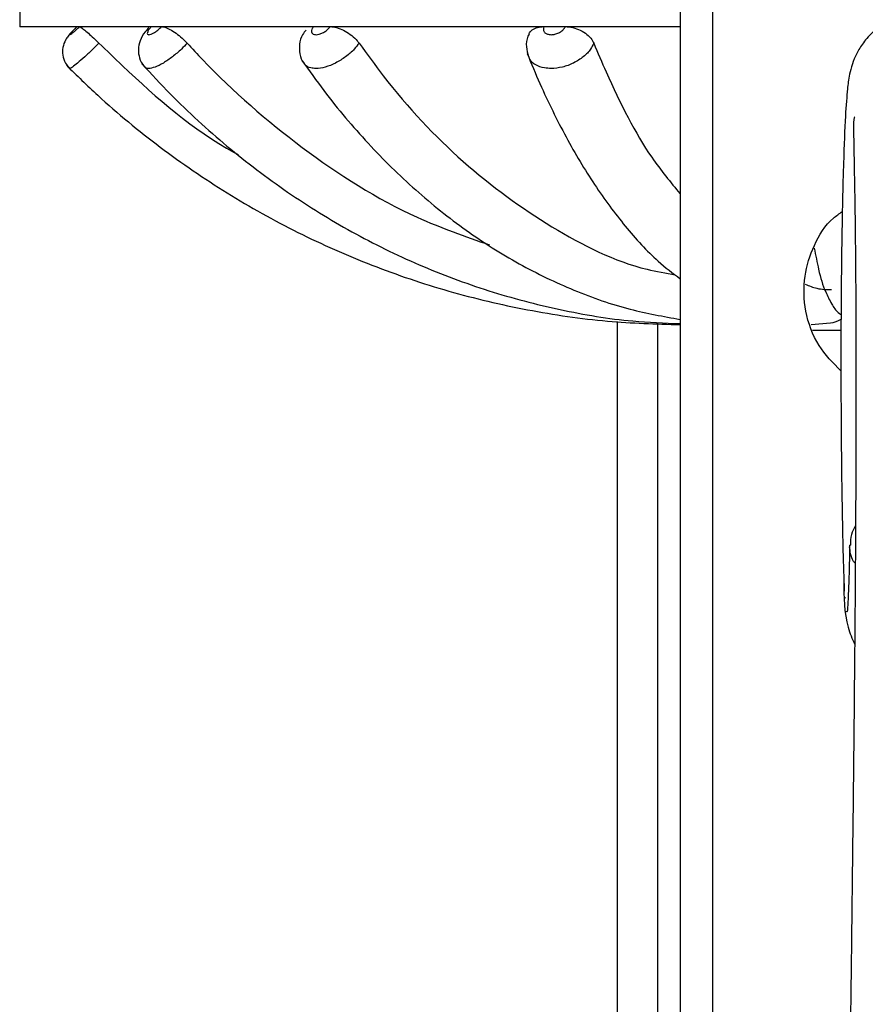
# Model space of a CAD drawing. Header units: millimetres. Extents: x 69 to 135, y 39 to 174.
# Tile 127 of 199: x 87.92 to 89.71, y 123.06 to 125.15. Entities that reach past the tile are written whole.
import ezdxf

# ---------------------------------------------------------------- set-up
doc = ezdxf.new("R2010")
doc.units = ezdxf.units.MM

msp = doc.modelspace()

# ---------------------------------------------------------------- linework, layer by layer
at = {"color": 7, "linetype": 'Continuous', "lineweight": 25}
for p, q in [((89.39007, 122.5678), (89.39007, 127.11084)), ((89.32082, 127.04573), (89.32082, 122.5678)), ((87.92017, 125.242), (87.92017, 125.13265)), ((88.48181, 125.13265), (87.92017, 125.13265)), ((89.32082, 125.13265), (88.48181, 125.13265)), ((89.18758, 124.50717), (89.18758, 122.5678)), ((89.2738, 122.5678), (89.2738, 124.50292)), ((89.59849, 124.50105), (89.63998, 124.50422)), ((89.60153, 124.48891), (89.66069, 124.48891)), ((89.66976, 123.92174), (89.67128, 123.92143))]:
    msp.add_line(p, q, dxfattribs=at)
msp.add_arc((89.6302, 124.56658), 0.06313, 278.88286, 300.4399, dxfattribs=at)
for points, knots in [([(90.00109, 117.81094), (90.00194, 117.82074), (90.00396, 117.84395), (90.0066, 117.92272), (90.00889, 118.0225), (90.01042, 118.13355), (90.0112, 118.24779), (90.01133, 118.36043), (90.01095, 118.46879), (90.00981, 118.62794), (90.00739, 118.82051), (90.00402, 119.03241), (90.00089, 119.21999), (89.99804, 119.39531), (89.99443, 119.63172), (89.99025, 119.9477), (89.98657, 120.31995), (89.98425, 120.67524), (89.9831, 121.00237), (89.98298, 121.33249), (89.98396, 121.66281), (89.98596, 121.98959), (89.98881, 122.31109), (89.99228, 122.62536), (89.996, 122.93015), (89.99964, 123.22197), (90.00288, 123.49818), (90.00558, 123.75893), (90.00733, 123.97433), (90.0083, 124.15087), (90.00877, 124.29244), (90.00881, 124.4375), (90.00829, 124.58304), (90.00698, 124.72559), (90.00486, 124.84104), (90.00217, 124.92543), (89.99957, 124.97666), (89.99685, 125.00848), (89.99335, 125.03047), (89.98943, 125.04597), (89.9832, 125.06442), (89.96959, 125.09209), (89.94074, 125.12712), (89.9015, 125.15151), (89.86131, 125.16199), (89.82149, 125.16431), (89.77764, 125.15432), (89.74156, 125.13265), (89.72087, 125.11312), (89.70612, 125.09492), (89.6942, 125.07493), (89.68473, 125.05101), (89.67822, 125.02381), (89.67526, 124.99777), (89.67082, 124.94119), (89.66727, 124.85101), (89.66424, 124.72761), (89.66265, 124.60777), (89.66195, 124.50182), (89.66176, 124.40603), (89.66212, 124.29375), (89.66329, 124.16872), (89.66506, 124.06559), (89.66703, 123.98585), (89.66828, 123.95265), (89.66893, 123.93541)], [0, 0, 0, 0, 0.01058355, 0.02507899, 0.03843894, 0.05065155, 0.06199555, 0.07288091, 0.08356204, 0.09415024, 0.12184806, 0.14749659, 0.16954947, 0.18944024, 0.21005409, 0.25236771, 0.29575427, 0.32842156, 0.36058808, 0.39280607, 0.42526144, 0.45823929, 0.49190293, 0.52616726, 0.56021219, 0.59280625, 0.62325405, 0.65093806, 0.67648433, 0.69012718, 0.70422451, 0.71847055, 0.73266547, 0.74730379, 0.76290063, 0.77414397, 0.78608427, 0.79561092, 0.80046073, 0.80221583, 0.8036547, 0.80730735, 0.81266249, 0.81919608, 0.82241307, 0.82555037, 0.83122672, 0.83535349, 0.83802193, 0.83976253, 0.84315456, 0.84674083, 0.85133161, 0.86077947, 0.87540336, 0.89357545, 0.91037112, 0.92536909, 0.93329095, 0.94258354, 0.95345765, 0.96633813, 0.98172527, 0.99050516, 1, 1, 1, 1]), ([(88.04146, 125.13264), (88.0407, 125.13192), (88.03686, 125.12829), (88.02998, 125.12114), (88.02351, 125.11397), (88.01619, 125.10344), (88.01085, 125.08894), (88.01083, 125.07183), (88.01572, 125.05594), (88.02298, 125.04819), (88.02626, 125.04469)], [0, 0, 0, 0, 0.0291509, 0.1471922, 0.2889528, 0.3929159, 0.5512597, 0.7062536, 0.8674053, 1, 1, 1, 1]), ([(88.04161, 125.13265), (88.03974, 125.13081), (88.03589, 125.12702), (88.0311, 125.12196), (88.02776, 125.11807), (88.02652, 125.11615), (88.02675, 125.11562), (88.02845, 125.11648), (88.03224, 125.11935), (88.03743, 125.12377), (88.04263, 125.12848), (88.04583, 125.13153), (88.047, 125.13265)], [0, 0, 0, 0, 0.1038111, 0.2131347, 0.3224246, 0.4316787, 0.5000272, 0.6092316, 0.718438, 0.8276685, 0.9369342, 1, 1, 1, 1]), ([(88.0477, 125.13265), (88.04905, 125.13197), (88.05177, 125.13061), (88.06032, 125.12377), (88.07108, 125.11426), (88.08086, 125.10503), (88.08648, 125.09948), (88.08812, 125.09786)], [0, 0, 0, 0, 0.2267245, 0.4534458, 0.6801395, 0.9068186, 1, 1, 1, 1]), ([(88.19435, 125.13076), (88.19154, 125.12792), (88.18329, 125.11956), (88.17516, 125.10448), (88.17074, 125.08472), (88.17371, 125.06611), (88.17926, 125.05279), (88.18514, 125.04809), (88.18604, 125.04737)], [0, 0, 0, 0, 0.1256995, 0.3692221, 0.5711645, 0.7636756, 0.9634933, 1, 1, 1, 1]), ([(88.19896, 125.13265), (88.19738, 125.13081), (88.19413, 125.12703), (88.1913, 125.12196), (88.19048, 125.11807), (88.19177, 125.11615), (88.19451, 125.11562), (88.19858, 125.11648), (88.20457, 125.11935), (88.2112, 125.12377), (88.21689, 125.12848), (88.21991, 125.13153), (88.22102, 125.13265)], [0, 0, 0, 0, 0.1038144, 0.2131306, 0.3224204, 0.4316757, 0.5000201, 0.6092293, 0.7184408, 0.8276674, 0.9369336, 1, 1, 1, 1]), ([(88.22307, 125.13265), (88.22621, 125.13197), (88.23248, 125.13061), (88.24509, 125.12377), (88.25832, 125.11426), (88.26863, 125.10503), (88.27382, 125.09948), (88.27533, 125.09786)], [0, 0, 0, 0, 0.2267215, 0.4534439, 0.680137, 0.9068192, 1, 1, 1, 1]), ([(88.52758, 125.12572), (88.5249, 125.12249), (88.51769, 125.11377), (88.5127, 125.0958), (88.51356, 125.07512), (88.51799, 125.06023), (88.52337, 125.0549), (88.52385, 125.05442)], [0, 0, 0, 0, 0.1623993, 0.4376037, 0.7067598, 0.9740692, 1, 1, 1, 1]), ([(88.5428, 125.13265), (88.54171, 125.13081), (88.53945, 125.12703), (88.53891, 125.12196), (88.54072, 125.11807), (88.54437, 125.11615), (88.54929, 125.11562), (88.55525, 125.11648), (88.56272, 125.11935), (88.57, 125.12377), (88.57549, 125.12848), (88.57797, 125.13153), (88.57887, 125.13265)], [0, 0, 0, 0, 0.1038103, 0.2131279, 0.322421, 0.4316701, 0.5000222, 0.60923, 0.7184407, 0.8276673, 0.9369329, 1, 1, 1, 1]), ([(88.58204, 125.13265), (88.58657, 125.13197), (88.59565, 125.13061), (88.6108, 125.12377), (88.6249, 125.11426), (88.6345, 125.10503), (88.63863, 125.09948), (88.63983, 125.09786)], [0, 0, 0, 0, 0.2267204, 0.4534442, 0.680138, 0.9068192, 1, 1, 1, 1]), ([(89.00048, 125.11662), (89.00075, 125.11769), (89.00192, 125.12228), (89.00927, 125.12802), (89.01908, 125.13183), (89.02597, 125.13246), (89.02798, 125.13265)], [0, 0, 0, 0, 0.1129719, 0.4808111, 0.8486626, 1, 1, 1, 1]), ([(89.03167, 125.13265), (89.03119, 125.13081), (89.0302, 125.12703), (89.03202, 125.12196), (89.03624, 125.11807), (89.04182, 125.11615), (89.04831, 125.11562), (89.05544, 125.11648), (89.0635, 125.11935), (89.07053, 125.12377), (89.07517, 125.12848), (89.0768, 125.13153), (89.0774, 125.13265)], [0, 0, 0, 0, 0.1038114, 0.2131297, 0.3224238, 0.4316761, 0.5000238, 0.6092361, 0.7184441, 0.8276719, 0.9369363, 1, 1, 1, 1]), ([(89.08129, 125.13265), (89.08668, 125.13197), (89.09747, 125.13061), (89.11332, 125.12377), (89.1266, 125.11426), (89.13433, 125.10503), (89.1369, 125.09948), (89.13765, 125.09786)], [0, 0, 0, 0, 0.2267209, 0.4534436, 0.6801343, 0.9068161, 1, 1, 1, 1]), ([(89.00056, 125.11657), (88.99973, 125.11518), (88.99504, 125.10733), (88.9933, 125.09017), (88.99727, 125.07609), (88.99919, 125.06924)], [0, 0, 0, 0, 0.1000224, 0.562269, 1, 1, 1, 1]), ([(88.08812, 125.09786), (88.10478, 125.08185), (88.19344, 124.99667), (88.2899, 124.91128), (88.3811, 124.86279), (88.38416, 124.86116)], [0, 0, 0, 0, 0.1827718, 0.9725403, 1, 1, 1, 1]), ([(88.27533, 125.09786), (88.28607, 125.08625), (88.36136, 125.00479), (88.51799, 124.86952), (88.72478, 124.73694), (88.86482, 124.6879), (88.91639, 124.66984)], [0, 0, 0, 0, 0.0594841, 0.4172635, 0.7854148, 1, 1, 1, 1]), ([(88.63983, 125.09786), (88.65675, 125.07456), (88.72462, 124.98105), (88.85777, 124.8393), (89.04691, 124.70269), (89.20062, 124.62522), (89.29063, 124.60975), (89.31066, 124.60631)], [0, 0, 0, 0, 0.0917482, 0.3681337, 0.6445211, 0.9208609, 1, 1, 1, 1]), ([(89.13765, 125.09786), (89.14628, 125.07747), (89.18419, 124.98791), (89.24365, 124.87135), (89.30047, 124.80296), (89.32082, 124.77846)], [0, 0, 0, 0, 0.1591342, 0.6987235, 1, 1, 1, 1]), ([(88.51868, 125.06121), (88.53409, 125.03964), (88.57851, 124.97746), (88.65803, 124.88352), (88.7589, 124.78427), (88.86606, 124.69879), (88.97838, 124.62756), (89.09489, 124.57177), (89.20927, 124.53171), (89.28542, 124.51815), (89.32082, 124.51184)], [0, 0, 0, 0, 0.0721752, 0.2080331, 0.343839, 0.4793999, 0.6145913, 0.7492963, 0.8834383, 1, 1, 1, 1]), ([(88.99636, 125.07584), (89.00529, 125.0544), (89.03132, 124.99191), (89.07829, 124.89693), (89.13864, 124.79544), (89.20395, 124.7077), (89.26449, 124.64092), (89.30517, 124.61006), (89.32082, 124.59819)], [0, 0, 0, 0, 0.1009206, 0.2942646, 0.4882652, 0.6829823, 0.8780156, 1, 1, 1, 1]), ([(88.01913, 125.05103), (88.04117, 125.02955), (88.10429, 124.96803), (88.21678, 124.87542), (88.3587, 124.77798), (88.50903, 124.69413), (88.66631, 124.62445), (88.82928, 124.56942), (88.99656, 124.52999), (89.1609, 124.50552), (89.26947, 124.50219), (89.32082, 124.50061)], [0, 0, 0, 0, 0.0636054, 0.1821615, 0.3007445, 0.4193238, 0.5378997, 0.6564724, 0.7750421, 0.8936096, 1, 1, 1, 1]), ([(88.17945, 125.05381), (88.19938, 125.03229), (88.25653, 124.97058), (88.35846, 124.87762), (88.48717, 124.77974), (88.62355, 124.69549), (88.76625, 124.62547), (88.91411, 124.57009), (89.06588, 124.5306), (89.20195, 124.5074), (89.28734, 124.50411), (89.32082, 124.50282)], [0, 0, 0, 0, 0.0655762, 0.1880047, 0.3104163, 0.4327505, 0.5550024, 0.6771712, 0.7992616, 0.9212845, 1, 1, 1, 1]), ([(89.6911, 124.94165), (89.69059, 124.94123), (89.68876, 124.93975), (89.68853, 124.91615), (89.68963, 124.85668), (89.69143, 124.76052), (89.69298, 124.62852), (89.69381, 124.46676), (89.6938, 124.27428), (89.69291, 124.06092), (89.69124, 123.83612), (89.68913, 123.61745), (89.68683, 123.40932), (89.68407, 123.17834), (89.68095, 122.92819), (89.67761, 122.65378), (89.67462, 122.38721), (89.67209, 122.12336), (89.67009, 121.85921), (89.66871, 121.5904), (89.66801, 121.31339), (89.66811, 120.99748), (89.66933, 120.64695), (89.67197, 120.27265), (89.67568, 119.91296), (89.68019, 119.57345), (89.68525, 119.25348), (89.68961, 118.99675), (89.69277, 118.78711), (89.69475, 118.62755), (89.69604, 118.47234), (89.69641, 118.34083), (89.6962, 118.23582), (89.69559, 118.14272), (89.69437, 118.04474), (89.69241, 117.94892), (89.69022, 117.88207), (89.68845, 117.84707), (89.68764, 117.83911), (89.6874, 117.83668)], [0, 0, 0, 0, 0.0059313, 0.0211082, 0.0368114, 0.0533825, 0.0714799, 0.0919231, 0.1142519, 0.1426534, 0.1721158, 0.2016736, 0.2303945, 0.2575087, 0.2978317, 0.3355585, 0.3722384, 0.407476, 0.4413126, 0.4751807, 0.5095679, 0.5446478, 0.5923697, 0.6407886, 0.6893987, 0.7379346, 0.7852988, 0.8323778, 0.8553888, 0.8777257, 0.8992687, 0.9161487, 0.9264886, 0.9383072, 0.9519574, 0.9678416, 0.9860522, 0.9957362, 1, 1, 1, 1]), ([(89.66187, 124.40241), (89.6451, 124.4195), (89.61012, 124.45512), (89.58385, 124.52701), (89.58149, 124.60249), (89.60364, 124.67058), (89.6324, 124.7184), (89.65838, 124.73625), (89.66485, 124.74069)], [0, 0, 0, 0, 0.1864151, 0.3886937, 0.5776574, 0.7544847, 0.938943, 1, 1, 1, 1]), ([(89.60522, 124.66285), (89.60827, 124.64744), (89.6155, 124.61092), (89.62569, 124.57581), (89.64091, 124.54739), (89.65026, 124.53006), (89.66101, 124.52272), (89.66214, 124.52195)], [0, 0, 0, 0, 0.26250611, 0.62235794, 0.83043246, 0.98222929, 1, 1, 1, 1]), ([(89.58618, 124.58652), (89.5944, 124.58313), (89.61289, 124.57548), (89.63165, 124.57515), (89.64209, 124.57496)], [0, 0, 0, 0, 0.4439952, 1, 1, 1, 1]), ([(89.69284, 124.0735), (89.68931, 124.06768), (89.68177, 124.05523), (89.68205, 124.04057), (89.6822, 124.03278)], [0, 0, 0, 0, 0.4682031, 1, 1, 1, 1]), ([(89.68045, 124.03323), (89.6802, 124.02039), (89.6795, 123.98403), (89.6781, 123.93958), (89.6764, 123.90547), (89.67493, 123.88733), (89.67405, 123.89144), (89.67373, 123.89295)], [0, 0, 0, 0, 0.1505439, 0.4263613, 0.6634729, 0.8763204, 1, 1, 1, 1]), ([(89.6682, 123.95795), (89.66828, 123.92332), (89.66841, 123.87421), (89.68587, 123.83414), (89.69103, 123.82232)], [0, 0, 0, 0, 0.705129, 1, 1, 1, 1])]:
    msp.add_open_spline(points, degree=3, knots=knots, dxfattribs=at)
at = {"color": 1, "linetype": 'Continuous', "lineweight": 25}
for points, knots in [([(88.08812, 125.09786), (88.0839, 125.09367), (88.07369, 125.08355), (88.05761, 125.06846), (88.04222, 125.0549), (88.03124, 125.04635), (88.02635, 125.04349), (88.02616, 125.04441), (88.02613, 125.04458)], [0, 0, 0, 0, 0.1430498, 0.3458254, 0.5485473, 0.7512583, 0.9539876, 1, 1, 1, 1]), ([(88.27533, 125.09786), (88.27141, 125.09368), (88.26193, 125.08355), (88.24424, 125.06844), (88.22459, 125.05496), (88.20667, 125.04611), (88.19479, 125.04373), (88.18789, 125.0444), (88.18672, 125.04683), (88.18629, 125.04772)], [0, 0, 0, 0, 0.1238638, 0.2994434, 0.4749785, 0.6505033, 0.8260423, 0.9359033, 1, 1, 1, 1]), ([(88.63983, 125.09786), (88.63668, 125.09368), (88.62907, 125.08355), (88.61194, 125.06845), (88.59028, 125.05494), (88.568, 125.04619), (88.55006, 125.04348), (88.53557, 125.04531), (88.52658, 125.04877), (88.52451, 125.05383), (88.52409, 125.05486)], [0, 0, 0, 0, 0.1071305, 0.2589895, 0.4108099, 0.5626211, 0.714444, 0.8094637, 0.9613416, 1, 1, 1, 1]), ([(89.13765, 125.09786), (89.13565, 125.09368), (89.13083, 125.08355), (89.1163, 125.06844), (89.0953, 125.05495), (89.07119, 125.04618), (89.04986, 125.04354), (89.03028, 125.04515), (89.01391, 125.05115), (89.00251, 125.0601), (89.00059, 125.06738), (89.00007, 125.06936)], [0, 0, 0, 0, 0.091534, 0.2212858, 0.3510045, 0.4807152, 0.6104355, 0.6916208, 0.8213883, 0.9511885, 1, 1, 1, 1]), ([(89.6923, 123.99434), (89.69216, 123.99448), (89.68272, 124.00389), (89.68202, 124.01724), (89.68013, 124.0303), (89.68085, 124.03245), (89.68108, 124.03315)], [0, 0, 0, 0, 0.0121679, 0.8346039, 0.9460667, 1, 1, 1, 1])]:
    msp.add_open_spline(points, degree=3, knots=knots, dxfattribs=at)

doc.saveas('drawing.dxf')
